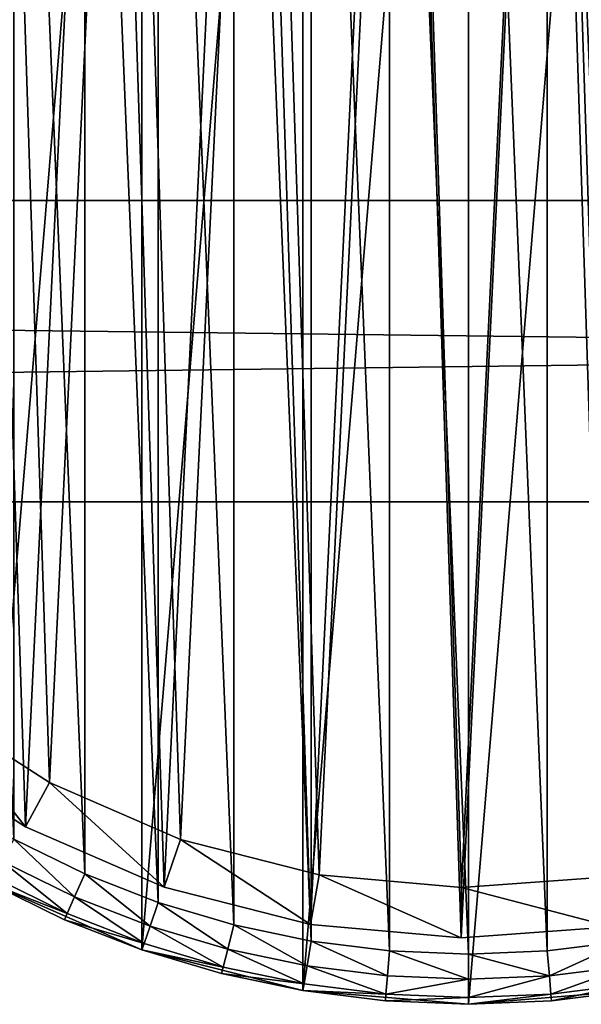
# Model space of a CAD drawing. Header units: millimetres. Extents: x 6 to 986, y -79 to 45.
# Tile 22 of 47: x 428 to 450, y -51 to -12. Entities that reach past the tile are written whole.
import ezdxf

# ---------------------------------------------------------------- set-up
doc = ezdxf.new("R2010")
doc.units = ezdxf.units.MM
doc.header["$LTSCALE"] = 25.4
doc.layers.get('0').update_dxf_attribs({"true_color": 0xff5454})

# ---------------------------------------------------------------- blocks, each defined once
blk = doc.blocks.new('PILLS-V-8262.STL')
at = {"color": 250, "true_color": 0x262626}
mesh = blk.add_polyface(dxfattribs=at)
corners = [(407.024, -1.131, 7.876), (405.937, -14.253, 7.876), (405.937, -7.647, 7.876), (407.024, -20.769, 7.876), (409.169, 5.118, 7.876), (409.169, -27.018, 7.876), (412.313, 10.928, 7.876), (412.313, -32.828, 7.876), (416.371, 16.141, 7.876), (416.371, -38.041, 7.876), (421.231, 20.616, 7.876), (421.231, -42.516, 7.876), (426.762, 24.229, 7.876), (426.762, -46.129, 7.876), (432.812, 26.883, 7.876), (432.812, -48.783, 7.876), (439.216, 28.504, 7.876), (439.216, -50.404, 7.876), (445.8, 29.05, 7.876), (445.8, -50.95, 7.876), (452.384, 28.504, 7.876), (452.384, -50.404, 7.876), (458.788, 26.883, 7.876), (458.788, -48.783, 7.876), (464.838, 24.229, 7.876), (464.838, -46.129, 7.876), (470.368, 20.616, 7.876), (470.368, -42.516, 7.876), (475.229, 16.141, 7.876), (475.229, -38.041, 7.876), (479.287, 10.928, 7.876), (479.287, -32.828, 7.876), (482.431, 5.118, 7.876), (482.431, -27.018, 7.876), (484.576, -1.131, 7.876), (484.576, -20.769, 7.876), (485.663, -7.647, 7.876), (485.663, -14.253, 7.876)]
mesh.append_faces([[corners[k] for k in face] for face in [(0, 1, 2), (35, 36, 37)]], dxfattribs={"vtx0": -1, "color": 250})
mesh.append_faces([[corners[k] for k in face] for face in [(1, 0, 3), (3, 4, 5), (5, 6, 7), (7, 8, 9), (9, 10, 11), (11, 12, 13), (13, 14, 15), (15, 16, 17), (17, 18, 19), (19, 20, 21), (21, 22, 23), (23, 24, 25), (25, 26, 27), (27, 28, 29), (29, 30, 31), (31, 32, 33), (33, 34, 35)]], dxfattribs={"vtx0": -1, "vtx1": -1, "color": 250})
mesh.append_faces([[corners[k] for k in face] for face in [(3, 0, 4), (5, 4, 6), (7, 6, 8), (9, 8, 10), (11, 10, 12), (13, 12, 14), (15, 14, 16), (17, 16, 18), (19, 18, 20), (21, 20, 22), (23, 22, 24), (25, 24, 26), (27, 26, 28), (29, 28, 30), (31, 30, 32), (33, 32, 34), (35, 34, 36)]], dxfattribs={"vtx0": -1, "vtx2": -1, "color": 250})
mesh = blk.add_polyface(dxfattribs=at)
corners = [(407.93, -14.088, 31.275), (407.93, -7.812, 31.275), (407.8, -10.95, 31.275), (408.318, -17.205, 31.275), (408.318, -4.695, 31.275), (408.963, -20.278, 31.275), (408.963, -1.622, 31.275), (409.859, -23.289, 31.275), (409.859, 1.389, 31.275), (411.001, -26.214, 31.275), (411.001, 4.314, 31.275), (412.38, -29.036, 31.275), (412.38, 7.136, 31.275), (413.988, -31.734, 31.275), (413.988, 9.834, 31.275), (415.813, -34.29, 31.275), (415.813, 12.39, 31.275), (417.842, -36.687, 31.275), (417.842, 14.787, 31.275), (420.063, -38.908, 31.275), (420.063, 17.008, 31.275), (422.46, -40.937, 31.275), (422.46, 19.037, 31.275), (425.016, -42.762, 31.275), (425.016, 20.862, 31.275), (427.714, -44.37, 31.275), (427.714, 22.47, 31.275), (430.536, -45.749, 31.275), (430.536, 23.849, 31.275), (433.461, -46.891, 31.275), (433.461, 24.991, 31.275), (436.472, -47.787, 31.275), (436.472, 25.887, 31.275), (439.545, -48.432, 31.275), (439.545, 26.532, 31.275), (442.662, -48.82, 31.275), (442.662, 26.92, 31.275), (445.8, -48.95, 31.275), (445.8, 27.05, 31.275), (448.938, -48.82, 31.275), (448.938, 26.92, 31.275), (452.055, -48.432, 31.275), (452.055, 26.532, 31.275), (455.128, -47.787, 31.275), (455.128, 25.887, 31.275), (458.139, -46.891, 31.275), (458.139, 24.991, 31.275), (461.064, -45.749, 31.275), (461.064, 23.849, 31.275), (463.886, -44.37, 31.275), (463.886, 22.47, 31.275), (466.584, -42.762, 31.275), (466.584, 20.862, 31.275), (469.14, -40.937, 31.275), (469.14, 19.037, 31.275), (471.537, -38.908, 31.275), (471.537, 17.008, 31.275), (473.758, -36.687, 31.275), (473.758, 14.787, 31.275), (475.787, -34.29, 31.275), (475.787, 12.39, 31.275), (477.612, -31.734, 31.275), (477.612, 9.834, 31.275), (479.22, -29.036, 31.275), (479.22, 7.136, 31.275), (480.599, -26.214, 31.275), (480.599, 4.314, 31.275), (481.741, -23.289, 31.275), (481.741, 1.389, 31.275), (482.637, -20.278, 31.275), (482.637, -1.622, 31.275), (483.282, -17.205, 31.275), (483.282, -4.695, 31.275), (483.67, -14.088, 31.275), (483.67, -7.812, 31.275), (483.8, -10.95, 31.275)]
mesh.append_faces([[corners[k] for k in face] for face in [(0, 1, 2), (74, 73, 75)]], dxfattribs={"vtx0": -1, "color": 250})
mesh.append_faces([[corners[k] for k in face] for face in [(1, 3, 4), (4, 5, 6), (6, 7, 8), (8, 9, 10), (10, 11, 12), (12, 13, 14), (14, 15, 16), (16, 17, 18), (18, 19, 20), (20, 21, 22), (22, 23, 24), (24, 25, 26), (26, 27, 28), (28, 29, 30), (30, 31, 32), (32, 33, 34), (34, 35, 36), (36, 37, 38), (38, 39, 40), (40, 41, 42), (42, 43, 44), (44, 45, 46), (46, 47, 48), (48, 49, 50), (50, 51, 52), (52, 53, 54), (54, 55, 56), (56, 57, 58), (58, 59, 60), (60, 61, 62), (62, 63, 64), (64, 65, 66), (66, 67, 68), (68, 69, 70), (70, 71, 72), (72, 73, 74)]], dxfattribs={"vtx0": -1, "vtx1": -1, "color": 250})
mesh.append_faces([[corners[k] for k in face] for face in [(1, 0, 3), (4, 3, 5), (6, 5, 7), (8, 7, 9), (10, 9, 11), (12, 11, 13), (14, 13, 15), (16, 15, 17), (18, 17, 19), (20, 19, 21), (22, 21, 23), (24, 23, 25), (26, 25, 27), (28, 27, 29), (30, 29, 31), (32, 31, 33), (34, 33, 35), (36, 35, 37), (38, 37, 39), (40, 39, 41), (42, 41, 43), (44, 43, 45), (46, 45, 47), (48, 47, 49), (50, 49, 51), (52, 51, 53), (54, 53, 55), (56, 55, 57), (58, 57, 59), (60, 59, 61), (62, 61, 63), (64, 63, 65), (66, 65, 67), (68, 67, 69), (70, 69, 71), (72, 71, 73)]], dxfattribs={"vtx0": -1, "vtx2": -1, "color": 250})
at = {"color": 7, "true_color": 0xffffff}
mesh = blk.add_polyface(dxfattribs=at)
corners = [(408.688, -15.163, 7.221), (409.264, -3.194, 7.221), (408.493, -9.155, 7.221), (409.845, -21.062, 7.221), (410.981, 2.566, 7.221), (411.932, -26.698, 7.221), (413.6, 7.976, 7.221), (414.897, -31.927, 7.221), (417.053, 12.896, 7.221), (418.662, -36.613, 7.221), (421.251, 17.199, 7.221), (423.13, -40.634, 7.221), (426.084, 20.772, 7.221), (428.186, -43.886, 7.221), (431.428, 23.524, 7.221), (433.697, -46.285, 7.221), (437.144, 25.383, 7.221), (439.522, -47.769, 7.221), (443.085, 26.301, 7.221), (445.509, -48.299, 7.221), (449.095, 26.254, 7.221), (451.504, -47.862, 7.221), (455.021, 25.244, 7.221), (457.351, -46.469, 7.221), (460.707, 23.296, 7.221), (462.899, -44.156, 7.221), (466.008, 20.461, 7.221), (468.005, -40.983, 7.221), (470.785, 16.813, 7.221), (470.349, -39.099, 7.221), (472.535, -37.032, 7.221), (474.915, 12.446, 7.221), (476.372, -32.406, 7.221), (478.29, 7.473, 7.221), (479.418, -27.224, 7.221), (480.825, 2.022, 7.221), (481.593, -21.62, 7.221), (482.452, -3.764, 7.221), (482.841, -15.741, 7.221), (483.13, -9.737, 7.221)]
mesh.append_faces([[corners[k] for k in face] for face in [(0, 1, 2), (37, 38, 39)]], dxfattribs={"vtx0": -1, "color": 7})
mesh.append_faces([[corners[k] for k in face] for face in [(1, 3, 4), (4, 5, 6), (6, 7, 8), (8, 9, 10), (10, 11, 12), (12, 13, 14), (14, 15, 16), (16, 17, 18), (18, 19, 20), (20, 21, 22), (22, 23, 24), (24, 25, 26), (26, 27, 28), (28, 30, 31), (31, 32, 33), (33, 34, 35), (35, 36, 37)]], dxfattribs={"vtx0": -1, "vtx1": -1, "color": 7})
mesh.append_faces([[corners[k] for k in face] for face in [(1, 0, 3), (4, 3, 5), (6, 5, 7), (8, 7, 9), (10, 9, 11), (12, 11, 13), (14, 13, 15), (16, 15, 17), (18, 17, 19), (20, 19, 21), (22, 21, 23), (24, 23, 25), (26, 25, 27), (28, 27, 29), (28, 29, 30), (31, 30, 32), (33, 32, 34), (35, 34, 36), (37, 36, 38)]], dxfattribs={"vtx0": -1, "vtx2": -1, "color": 7})
mesh = blk.add_polyface(dxfattribs=at)
corners = [(411.221, -3.61, 0.575), (410.676, -14.938, 0.575), (410.491, -9.252, 0.575), (411.77, -20.52, 0.575), (412.846, 1.842, 0.575), (413.746, -25.855, 0.575), (415.325, 6.963, 0.575), (416.552, -30.804, 0.575), (418.593, 11.62, 0.575), (420.116, -35.239, 0.575), (422.565, 15.692, 0.575), (424.344, -39.044, 0.575), (427.14, 19.074, 0.575), (429.129, -42.122, 0.575), (432.198, 21.678, 0.575), (434.345, -44.393, 0.575), (437.608, 23.438, 0.575), (439.858, -45.797, 0.575), (443.23, 24.306, 0.575), (445.525, -46.299, 0.575), (448.919, 24.262, 0.575), (451.199, -45.885, 0.575), (454.527, 23.306, 0.575), (456.733, -44.567, 0.575), (459.909, 21.462, 0.575), (461.984, -42.378, 0.575), (464.925, 18.779, 0.575), (466.816, -39.375, 0.575), (469.447, 15.327, 0.575), (469.035, -37.592, 0.575), (471.103, -35.636, 0.575), (473.356, 11.193, 0.575), (474.735, -31.257, 0.575), (476.551, 6.486, 0.575), (477.618, -26.353, 0.575), (478.949, 1.328, 0.575), (479.677, -21.049, 0.575), (480.49, -4.149, 0.575), (480.858, -15.484, 0.575), (481.131, -9.802, 0.575)]
mesh.append_faces([[corners[k] for k in face] for face in [(0, 1, 2), (38, 37, 39)]], dxfattribs={"vtx0": -1, "color": 7})
mesh.append_faces([[corners[k] for k in face] for face in [(1, 0, 3), (3, 4, 5), (5, 6, 7), (7, 8, 9), (9, 10, 11), (11, 12, 13), (13, 14, 15), (15, 16, 17), (17, 18, 19), (19, 20, 21), (21, 22, 23), (23, 24, 25), (25, 26, 27), (27, 28, 29), (29, 28, 30), (30, 31, 32), (32, 33, 34), (34, 35, 36), (36, 37, 38)]], dxfattribs={"vtx0": -1, "vtx1": -1, "color": 7})
mesh.append_faces([[corners[k] for k in face] for face in [(3, 0, 4), (5, 4, 6), (7, 6, 8), (9, 8, 10), (11, 10, 12), (13, 12, 14), (15, 14, 16), (17, 16, 18), (19, 18, 20), (21, 20, 22), (23, 22, 24), (25, 24, 26), (27, 26, 28), (30, 28, 31), (32, 31, 33), (34, 33, 35), (36, 35, 37)]], dxfattribs={"vtx0": -1, "vtx2": -1, "color": 7})
at = {"color": 250, "true_color": 0x262626}
mesh = blk.add_polyface(dxfattribs=at)
corners = [(5.8, -18.95, 41.276), (985.8, -18.95, 31.275), (5.8, -18.95, 31.275), (985.8, -18.95, 41.276)]
mesh.append_faces([[corners[k] for k in face] for face in [(0, 1, 2), (1, 0, 3)]], dxfattribs={"vtx0": -1, "color": 250})
mesh = blk.add_polyface(dxfattribs=at)
corners = [(985.8, -18.95, 31.275), (5.8, -30.95, 31.275), (5.8, -18.95, 31.275), (985.8, -30.95, 31.275)]
mesh.append_faces([[corners[k] for k in face] for face in [(0, 1, 2), (1, 0, 3)]], dxfattribs={"vtx0": -1, "color": 250})
mesh = blk.add_polyface(dxfattribs=at)
corners = [(985.8, -30.95, 41.276), (5.8, -18.95, 41.276), (5.8, -30.95, 41.276), (985.8, -18.95, 41.276)]
mesh.append_faces([[corners[k] for k in face] for face in [(0, 1, 2), (1, 0, 3)]], dxfattribs={"vtx0": -1, "color": 250})
mesh = blk.add_polyface(dxfattribs=at)
corners = [(985.8, -30.95, 41.276), (5.8, -30.95, 31.275), (985.8, -30.95, 31.275), (5.8, -30.95, 41.276)]
mesh.append_faces([[corners[k] for k in face] for face in [(0, 1, 2), (1, 0, 3)]], dxfattribs={"vtx0": -1, "color": 250})
at = {"color": 7, "true_color": 0xffffff}
mesh = blk.add_polyface(dxfattribs=at)
corners = [(424.344, -39.044, 0.575), (428.186, -43.886, 2.575), (423.13, -40.634, 2.575), (429.129, -42.122, 0.575)]
mesh.append_faces([[corners[k] for k in face] for face in [(0, 1, 2), (1, 0, 3)]], dxfattribs={"vtx0": -1, "color": 7})
mesh = blk.add_polyface(dxfattribs=at)
corners = [(428.186, -43.886, 7.221), (423.13, -40.634, 2.575), (428.186, -43.886, 2.575), (423.13, -40.634, 7.221)]
mesh.append_faces([[corners[k] for k in face] for face in [(0, 1, 2), (1, 0, 3)]], dxfattribs={"vtx0": -1, "color": 7})
mesh = blk.add_polyface(dxfattribs=at)
corners = [(429.129, -42.122, 0.575), (433.697, -46.285, 2.575), (428.186, -43.886, 2.575), (434.345, -44.393, 0.575)]
mesh.append_faces([[corners[k] for k in face] for face in [(0, 1, 2), (1, 0, 3)]], dxfattribs={"vtx0": -1, "color": 7})
mesh = blk.add_polyface(dxfattribs=at)
corners = [(433.697, -46.285, 7.221), (428.186, -43.886, 2.575), (433.697, -46.285, 2.575), (428.186, -43.886, 7.221)]
mesh.append_faces([[corners[k] for k in face] for face in [(0, 1, 2), (1, 0, 3)]], dxfattribs={"vtx0": -1, "color": 7})
at = {"color": 250, "true_color": 0x262626}
mesh = blk.add_polyface(dxfattribs=at)
corners = [(430.134, -46.665, 31.008), (427.714, -44.37, 31.275), (427.238, -45.249, 31.008), (430.536, -45.749, 31.275)]
mesh.append_faces([[corners[k] for k in face] for face in [(0, 1, 2), (1, 0, 3)]], dxfattribs={"vtx0": -1, "color": 250})
at = {"color": 7, "true_color": 0xffffff}
mesh = blk.add_polyface(dxfattribs=at)
corners = [(434.345, -44.393, 0.575), (439.522, -47.769, 2.575), (433.697, -46.285, 2.575), (439.858, -45.797, 0.575)]
mesh.append_faces([[corners[k] for k in face] for face in [(0, 1, 2), (1, 0, 3)]], dxfattribs={"vtx0": -1, "color": 7})
at = {"color": 250, "true_color": 0x262626}
mesh = blk.add_polyface(dxfattribs=at)
corners = [(429.84, -47.336, 30.275), (427.238, -45.249, 31.008), (426.89, -45.893, 30.275), (430.134, -46.665, 31.008)]
mesh.append_faces([[corners[k] for k in face] for face in [(0, 1, 2), (1, 0, 3)]], dxfattribs={"vtx0": -1, "color": 250})
mesh = blk.add_polyface(dxfattribs=at)
corners = [(433.137, -47.837, 31.008), (430.536, -45.749, 31.275), (430.134, -46.665, 31.008), (433.461, -46.891, 31.275)]
mesh.append_faces([[corners[k] for k in face] for face in [(0, 1, 2), (1, 0, 3)]], dxfattribs={"vtx0": -1, "color": 250})
at = {"color": 7, "true_color": 0xffffff}
mesh = blk.add_polyface(dxfattribs=at)
corners = [(439.858, -45.797, 0.575), (445.509, -48.299, 2.575), (439.522, -47.769, 2.575), (445.525, -46.299, 0.575)]
mesh.append_faces([[corners[k] for k in face] for face in [(0, 1, 2), (1, 0, 3)]], dxfattribs={"vtx0": -1, "color": 7})
at = {"color": 250, "true_color": 0x262626}
mesh = blk.add_polyface(dxfattribs=at)
corners = [(429.84, -47.336, 30.275), (426.762, -46.129, 29.275), (429.732, -47.581, 29.275), (426.89, -45.893, 30.275)]
mesh.append_faces([[corners[k] for k in face] for face in [(0, 1, 2), (1, 0, 3)]], dxfattribs={"vtx0": -1, "color": 250})
mesh = blk.add_polyface(dxfattribs=at)
corners = [(429.732, -47.581, 29.275), (426.762, -46.129, 7.876), (432.812, -48.783, 7.876)]
mesh.append_faces([[corners[k] for k in face] for face in [(0, 1, 2)]], dxfattribs={"color": 250})
mesh = blk.add_polyface(dxfattribs=at)
corners = [(426.762, -46.129, 29.275), (426.762, -46.129, 7.876), (429.732, -47.581, 29.275)]
mesh.append_faces([[corners[k] for k in face] for face in [(0, 1, 2)]], dxfattribs={"color": 250})
at = {"color": 7, "true_color": 0xffffff}
mesh = blk.add_polyface(dxfattribs=at)
corners = [(451.504, -47.862, 2.575), (445.525, -46.299, 0.575), (451.199, -45.885, 0.575), (445.509, -48.299, 2.575)]
mesh.append_faces([[corners[k] for k in face] for face in [(0, 1, 2), (1, 0, 3)]], dxfattribs={"vtx0": -1, "color": 7})
mesh = blk.add_polyface(dxfattribs=at)
corners = [(439.522, -47.769, 7.221), (433.697, -46.285, 2.575), (439.522, -47.769, 2.575), (433.697, -46.285, 7.221)]
mesh.append_faces([[corners[k] for k in face] for face in [(0, 1, 2), (1, 0, 3)]], dxfattribs={"vtx0": -1, "color": 7})
at = {"color": 250, "true_color": 0x262626}
mesh = blk.add_polyface(dxfattribs=at)
corners = [(432.899, -48.529, 30.275), (430.134, -46.665, 31.008), (429.84, -47.336, 30.275), (433.137, -47.837, 31.008)]
mesh.append_faces([[corners[k] for k in face] for face in [(0, 1, 2), (1, 0, 3)]], dxfattribs={"vtx0": -1, "color": 250})
mesh = blk.add_polyface(dxfattribs=at)
corners = [(436.226, -48.757, 31.008), (433.461, -46.891, 31.275), (433.137, -47.837, 31.008), (436.472, -47.787, 31.275)]
mesh.append_faces([[corners[k] for k in face] for face in [(0, 1, 2), (1, 0, 3)]], dxfattribs={"vtx0": -1, "color": 250})
mesh = blk.add_polyface(dxfattribs=at)
corners = [(432.899, -48.529, 30.275), (429.732, -47.581, 29.275), (432.812, -48.783, 29.275), (429.84, -47.336, 30.275)]
mesh.append_faces([[corners[k] for k in face] for face in [(0, 1, 2), (1, 0, 3)]], dxfattribs={"vtx0": -1, "color": 250})
mesh = blk.add_polyface(dxfattribs=at)
corners = [(429.732, -47.581, 29.275), (432.812, -48.783, 7.876), (432.812, -48.783, 29.275)]
mesh.append_faces([[corners[k] for k in face] for face in [(0, 1, 2)]], dxfattribs={"color": 250})
mesh = blk.add_polyface(dxfattribs=at)
corners = [(439.381, -49.418, 31.008), (436.472, -47.787, 31.275), (436.226, -48.757, 31.008), (439.545, -48.432, 31.275)]
mesh.append_faces([[corners[k] for k in face] for face in [(0, 1, 2), (1, 0, 3)]], dxfattribs={"vtx0": -1, "color": 250})
at = {"color": 7, "true_color": 0xffffff}
mesh = blk.add_polyface(dxfattribs=at)
corners = [(445.509, -48.299, 7.221), (439.522, -47.769, 2.575), (445.509, -48.299, 2.575), (439.522, -47.769, 7.221)]
mesh.append_faces([[corners[k] for k in face] for face in [(0, 1, 2), (1, 0, 3)]], dxfattribs={"vtx0": -1, "color": 7})
at = {"color": 250, "true_color": 0x262626}
mesh = blk.add_polyface(dxfattribs=at)
corners = [(436.046, -49.466, 30.275), (433.137, -47.837, 31.008), (432.899, -48.529, 30.275), (436.226, -48.757, 31.008)]
mesh.append_faces([[corners[k] for k in face] for face in [(0, 1, 2), (1, 0, 3)]], dxfattribs={"vtx0": -1, "color": 250})
at = {"color": 7, "true_color": 0xffffff}
mesh = blk.add_polyface(dxfattribs=at)
corners = [(451.504, -47.862, 7.221), (445.509, -48.299, 2.575), (451.504, -47.862, 2.575), (445.509, -48.299, 7.221)]
mesh.append_faces([[corners[k] for k in face] for face in [(0, 1, 2), (1, 0, 3)]], dxfattribs={"vtx0": -1, "color": 7})
at = {"color": 250, "true_color": 0x262626}
mesh = blk.add_polyface(dxfattribs=at)
corners = [(436.046, -49.466, 30.275), (432.812, -48.783, 29.275), (435.981, -49.726, 29.275), (432.899, -48.529, 30.275)]
mesh.append_faces([[corners[k] for k in face] for face in [(0, 1, 2), (1, 0, 3)]], dxfattribs={"vtx0": -1, "color": 250})
mesh = blk.add_polyface(dxfattribs=at)
corners = [(442.579, -49.817, 31.008), (439.545, -48.432, 31.275), (439.381, -49.418, 31.008), (442.662, -48.82, 31.275)]
mesh.append_faces([[corners[k] for k in face] for face in [(0, 1, 2), (1, 0, 3)]], dxfattribs={"vtx0": -1, "color": 250})
mesh = blk.add_polyface(dxfattribs=at)
corners = [(449.021, -49.817, 31.008), (452.055, -48.432, 31.275), (448.938, -48.82, 31.275), (452.219, -49.418, 31.008)]
mesh.append_faces([[corners[k] for k in face] for face in [(0, 1, 2), (1, 0, 3)]], dxfattribs={"vtx0": -1, "color": 250})
mesh = blk.add_polyface(dxfattribs=at)
corners = [(435.981, -49.726, 29.275), (432.812, -48.783, 7.876), (439.216, -50.404, 7.876)]
mesh.append_faces([[corners[k] for k in face] for face in [(0, 1, 2)]], dxfattribs={"color": 250})
mesh = blk.add_polyface(dxfattribs=at)
corners = [(432.812, -48.783, 29.275), (432.812, -48.783, 7.876), (435.981, -49.726, 29.275)]
mesh.append_faces([[corners[k] for k in face] for face in [(0, 1, 2)]], dxfattribs={"color": 250})
mesh = blk.add_polyface(dxfattribs=at)
corners = [(439.26, -50.14, 30.275), (436.226, -48.757, 31.008), (436.046, -49.466, 30.275), (439.381, -49.418, 31.008)]
mesh.append_faces([[corners[k] for k in face] for face in [(0, 1, 2), (1, 0, 3)]], dxfattribs={"vtx0": -1, "color": 250})
mesh = blk.add_polyface(dxfattribs=at)
corners = [(445.8, -49.95, 31.008), (442.662, -48.82, 31.275), (442.579, -49.817, 31.008), (445.8, -48.95, 31.275)]
mesh.append_faces([[corners[k] for k in face] for face in [(0, 1, 2), (1, 0, 3)]], dxfattribs={"vtx0": -1, "color": 250})
mesh = blk.add_polyface(dxfattribs=at)
corners = [(449.021, -49.817, 31.008), (445.8, -48.95, 31.275), (445.8, -49.95, 31.008), (448.938, -48.82, 31.275)]
mesh.append_faces([[corners[k] for k in face] for face in [(0, 1, 2), (1, 0, 3)]], dxfattribs={"vtx0": -1, "color": 250})
mesh = blk.add_polyface(dxfattribs=at)
corners = [(439.26, -50.14, 30.275), (435.981, -49.726, 29.275), (439.216, -50.404, 29.275), (436.046, -49.466, 30.275)]
mesh.append_faces([[corners[k] for k in face] for face in [(0, 1, 2), (1, 0, 3)]], dxfattribs={"vtx0": -1, "color": 250})
mesh = blk.add_polyface(dxfattribs=at)
corners = [(435.981, -49.726, 29.275), (439.216, -50.404, 7.876), (439.216, -50.404, 29.275)]
mesh.append_faces([[corners[k] for k in face] for face in [(0, 1, 2)]], dxfattribs={"color": 250})
mesh = blk.add_polyface(dxfattribs=at)
corners = [(442.519, -50.546, 30.275), (439.381, -49.418, 31.008), (439.26, -50.14, 30.275), (442.579, -49.817, 31.008)]
mesh.append_faces([[corners[k] for k in face] for face in [(0, 1, 2), (1, 0, 3)]], dxfattribs={"vtx0": -1, "color": 250})
mesh = blk.add_polyface(dxfattribs=at)
corners = [(449.081, -50.546, 30.275), (452.219, -49.418, 31.008), (449.021, -49.817, 31.008), (452.34, -50.14, 30.275)]
mesh.append_faces([[corners[k] for k in face] for face in [(0, 1, 2), (1, 0, 3)]], dxfattribs={"vtx0": -1, "color": 250})
mesh = blk.add_polyface(dxfattribs=at)
corners = [(442.519, -50.546, 30.275), (439.216, -50.404, 29.275), (442.497, -50.813, 29.275), (439.26, -50.14, 30.275)]
mesh.append_faces([[corners[k] for k in face] for face in [(0, 1, 2), (1, 0, 3)]], dxfattribs={"vtx0": -1, "color": 250})
mesh = blk.add_polyface(dxfattribs=at)
corners = [(445.8, -49.95, 31.008), (442.519, -50.546, 30.275), (445.8, -50.682, 30.275), (442.579, -49.817, 31.008)]
mesh.append_faces([[corners[k] for k in face] for face in [(0, 1, 2), (1, 0, 3)]], dxfattribs={"vtx0": -1, "color": 250})
mesh = blk.add_polyface(dxfattribs=at)
corners = [(449.021, -49.817, 31.008), (445.8, -50.682, 30.275), (449.081, -50.546, 30.275), (445.8, -49.95, 31.008)]
mesh.append_faces([[corners[k] for k in face] for face in [(0, 1, 2), (1, 0, 3)]], dxfattribs={"vtx0": -1, "color": 250})
mesh = blk.add_polyface(dxfattribs=at)
corners = [(452.34, -50.14, 30.275), (449.103, -50.813, 29.275), (452.384, -50.404, 29.275), (449.081, -50.546, 30.275)]
mesh.append_faces([[corners[k] for k in face] for face in [(0, 1, 2), (1, 0, 3)]], dxfattribs={"vtx0": -1, "color": 250})
mesh = blk.add_polyface(dxfattribs=at)
corners = [(442.497, -50.813, 29.275), (439.216, -50.404, 7.876), (445.8, -50.95, 7.876)]
mesh.append_faces([[corners[k] for k in face] for face in [(0, 1, 2)]], dxfattribs={"color": 250})
mesh = blk.add_polyface(dxfattribs=at)
corners = [(439.216, -50.404, 29.275), (439.216, -50.404, 7.876), (442.497, -50.813, 29.275)]
mesh.append_faces([[corners[k] for k in face] for face in [(0, 1, 2)]], dxfattribs={"color": 250})
mesh = blk.add_polyface(dxfattribs=at)
corners = [(445.8, -50.682, 30.275), (442.497, -50.813, 29.275), (445.8, -50.95, 29.275), (442.519, -50.546, 30.275)]
mesh.append_faces([[corners[k] for k in face] for face in [(0, 1, 2), (1, 0, 3)]], dxfattribs={"vtx0": -1, "color": 250})
mesh = blk.add_polyface(dxfattribs=at)
corners = [(449.103, -50.813, 29.275), (445.8, -50.95, 7.876), (452.384, -50.404, 7.876)]
mesh.append_faces([[corners[k] for k in face] for face in [(0, 1, 2)]], dxfattribs={"color": 250})
mesh = blk.add_polyface(dxfattribs=at)
corners = [(449.081, -50.546, 30.275), (445.8, -50.95, 29.275), (449.103, -50.813, 29.275), (445.8, -50.682, 30.275)]
mesh.append_faces([[corners[k] for k in face] for face in [(0, 1, 2), (1, 0, 3)]], dxfattribs={"vtx0": -1, "color": 250})
mesh = blk.add_polyface(dxfattribs=at)
corners = [(449.103, -50.813, 29.275), (452.384, -50.404, 7.876), (452.384, -50.404, 29.275)]
mesh.append_faces([[corners[k] for k in face] for face in [(0, 1, 2)]], dxfattribs={"color": 250})
mesh = blk.add_polyface(dxfattribs=at)
corners = [(442.497, -50.813, 29.275), (445.8, -50.95, 7.876), (445.8, -50.95, 29.275)]
mesh.append_faces([[corners[k] for k in face] for face in [(0, 1, 2)]], dxfattribs={"color": 250})
mesh = blk.add_polyface(dxfattribs=at)
corners = [(445.8, -50.95, 29.275), (445.8, -50.95, 7.876), (449.103, -50.813, 29.275)]
mesh.append_faces([[corners[k] for k in face] for face in [(0, 1, 2)]], dxfattribs={"color": 250})

msp = doc.modelspace()

# ---------------------------------------------------------------- block references
at = {"color": 0}
msp.add_blockref('PILLS-V-8262.STL', (0, 0), dxfattribs=at)

doc.saveas('drawing.dxf')
